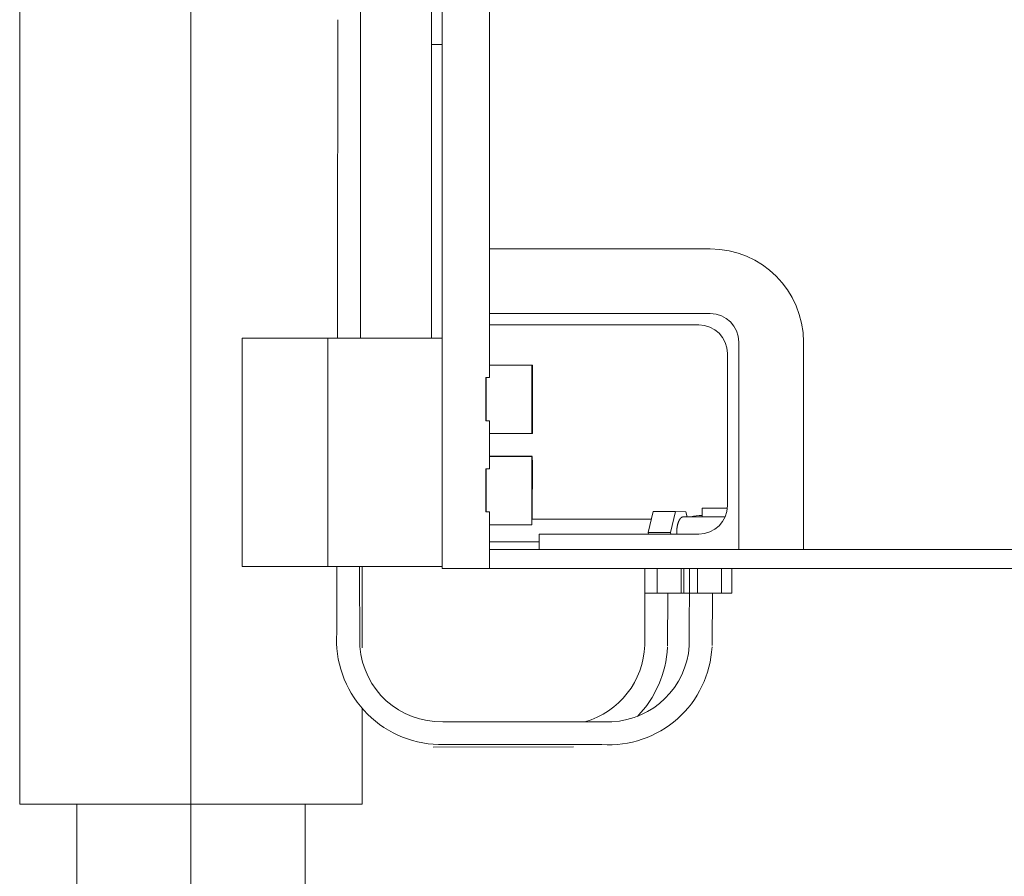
# Model space of a CAD drawing. Extents: x 0 to 59450, y 0 to 42050.
# Tile 20 of 256: x 5122 to 5640, y 11847 to 12297. Entities that reach past the tile are written whole.
import ezdxf

# ---------------------------------------------------------------- set-up
doc = ezdxf.new("R2010")
doc.units = 0
doc.header["$LTSCALE"] = 20
doc.header["$MEASUREMENT"] = 0
doc.layers.get('0').update_dxf_attribs({"linetype": 'CONTINUOUS'})

msp = doc.modelspace()

# ---------------------------------------------------------------- linework, layer by layer
at = {"color": 3, "linetype": 'Continuous', "lineweight": 13}
for p, q in [((5212.164, 12814.96), (5212.164, 10921.355)), ((5212.164, 11103.873), (5212.164, 12814.959)), ((5122.164, 11884.559), (5122.164, 12645.559)), ((5344.164, 12008.559), (5344.164, 12474.559)), ((5369.164, 12108.917), (5369.164, 12426.201)), ((5338.634, 12129.559), (5338.634, 12397.559)), ((5301.357, 12303.759), (5301.352, 12297.059)), ((5289.347, 12290.359), (5289.352, 12297.06)), ((5301.352, 12297.059), (5301.347, 12290.359)), ((5289.342, 12283.659), (5289.347, 12290.359)), ((5301.347, 12290.359), (5301.342, 12283.659)), ((5289.338, 12276.959), (5289.342, 12283.659)), ((5301.342, 12283.659), (5301.338, 12276.959)), ((5344.164, 12284.021), (5338.634, 12284.025)), ((5289.333, 12270.259), (5289.338, 12276.959)), ((5301.338, 12276.959), (5301.333, 12270.259)), ((5289.328, 12263.559), (5289.333, 12270.259)), ((5301.333, 12270.259), (5301.328, 12263.559)), ((5289.323, 12256.859), (5289.328, 12263.559)), ((5301.328, 12263.559), (5301.323, 12256.859)), ((5289.318, 12250.159), (5289.323, 12256.859)), ((5301.323, 12256.859), (5301.318, 12250.159)), ((5289.313, 12243.459), (5289.318, 12250.159)), ((5301.318, 12250.159), (5301.313, 12243.459)), ((5289.309, 12236.759), (5289.313, 12243.459)), ((5301.313, 12243.459), (5301.309, 12236.759)), ((5289.304, 12230.059), (5289.309, 12236.759)), ((5301.309, 12236.759), (5301.304, 12230.058)), ((5289.299, 12223.359), (5289.304, 12230.059)), ((5301.304, 12230.058), (5301.299, 12223.359)), ((5289.294, 12216.659), (5289.299, 12223.359)), ((5301.299, 12223.359), (5301.294, 12216.662)), ((5289.289, 12209.959), (5289.294, 12216.659)), ((5301.294, 12216.662), (5301.289, 12209.959)), ((5289.284, 12203.259), (5289.289, 12209.959)), ((5301.289, 12209.959), (5301.284, 12203.245)), ((5289.28, 12196.559), (5289.284, 12203.259)), ((5301.284, 12203.245), (5301.28, 12196.559)), ((5289.275, 12189.859), (5289.28, 12196.559)), ((5301.28, 12196.559), (5301.275, 12189.913)), ((5289.27, 12183.159), (5289.275, 12189.859)), ((5301.275, 12189.913), (5301.27, 12183.159)), ((5289.265, 12176.459), (5289.27, 12183.159)), ((5301.27, 12183.159), (5301.265, 12176.248)), ((5289.26, 12169.759), (5289.265, 12176.459)), ((5301.265, 12176.248), (5301.26, 12169.759)), ((5369.164, 12176.559), (5485.164, 12176.559)), ((5289.255, 12163.059), (5289.26, 12169.759)), ((5301.26, 12169.759), (5301.256, 12163.893)), ((5289.251, 12156.359), (5289.255, 12163.059)), ((5301.256, 12163.893), (5301.251, 12156.359)), ((5289.246, 12149.659), (5289.251, 12156.359)), ((5301.251, 12156.359), (5301.242, 12144.755)), ((5289.241, 12142.959), (5289.246, 12149.659)), ((5289.236, 12136.259), (5289.241, 12142.959)), ((5301.242, 12144.755), (5301.231, 12129.559)), ((5485.164, 12142.559), (5369.164, 12142.559)), ((5479.164, 12136.559), (5369.164, 12136.559)), ((5289.231, 12129.559), (5289.236, 12136.259)), ((5284.164, 12129.559), (5239.164, 12129.559)), ((5239.164, 12009.559), (5239.164, 12129.559)), ((5344.164, 12129.559), (5284.164, 12129.559)), ((5284.164, 12009.559), (5284.164, 12129.559)), ((5500.164, 12018.559), (5500.164, 12127.559)), ((5534.164, 12127.559), (5534.164, 12018.559)), ((5494.164, 12041.559), (5494.164, 12121.559)), ((5369.164, 12115.492), (5391.649, 12115.476)), ((5369.164, 12115.459), (5391.442, 12115.442)), ((5391.427, 12110.82), (5391.425, 12109.76)), ((5391.429, 12111.749), (5391.427, 12110.82)), ((5391.43, 12112.558), (5391.429, 12111.749)), ((5391.432, 12113.255), (5391.43, 12112.558)), ((5391.434, 12113.864), (5391.432, 12113.255)), ((5391.435, 12114.397), (5391.434, 12113.864)), ((5391.447, 12114.673), (5391.446, 12115.094)), ((5391.448, 12114.077), (5391.447, 12114.673)), ((5391.45, 12113.321), (5391.448, 12114.077)), ((5391.45, 12112.404), (5391.45, 12113.321)), ((5391.451, 12111.348), (5391.45, 12112.404)), ((5391.452, 12110.163), (5391.451, 12111.348)), ((5391.634, 12110.853), (5391.632, 12109.793)), ((5391.635, 12111.782), (5391.634, 12110.853)), ((5391.637, 12112.591), (5391.635, 12111.782)), ((5391.639, 12113.288), (5391.637, 12112.591)), ((5391.641, 12113.897), (5391.639, 12113.288)), ((5391.642, 12114.431), (5391.641, 12113.897)), ((5391.654, 12114.706), (5391.653, 12115.127)), ((5391.655, 12114.111), (5391.654, 12114.706)), ((5391.656, 12113.354), (5391.655, 12114.111)), ((5391.657, 12112.437), (5391.656, 12113.354)), ((5391.658, 12111.381), (5391.657, 12112.437)), ((5391.658, 12110.197), (5391.658, 12111.381)), ((5367.164, 12108.917), (5367.164, 12086.201)), ((5369.164, 12108.917), (5367.164, 12108.917)), ((5367.419, 12105.64), (5367.418, 12104.908)), ((5367.42, 12106.349), (5367.419, 12105.64)), ((5367.421, 12107.032), (5367.42, 12106.349)), ((5367.422, 12107.688), (5367.421, 12107.032)), ((5367.423, 12108.316), (5367.422, 12107.688)), ((5367.423, 12108.917), (5367.423, 12108.316)), ((5391.419, 12105.834), (5391.417, 12104.296)), ((5391.421, 12107.262), (5391.419, 12105.834)), ((5391.423, 12108.575), (5391.421, 12107.262)), ((5391.425, 12109.76), (5391.423, 12108.575)), ((5391.43, 12105.42), (5391.429, 12104.993)), ((5391.431, 12105.788), (5391.43, 12105.42)), ((5391.432, 12106.109), (5391.431, 12105.788)), ((5391.433, 12106.391), (5391.432, 12106.109)), ((5391.439, 12106.536), (5391.438, 12106.759)), ((5391.439, 12106.222), (5391.439, 12106.536)), ((5391.44, 12105.823), (5391.439, 12106.222)), ((5391.44, 12105.339), (5391.44, 12105.823)), ((5391.441, 12104.781), (5391.44, 12105.339)), ((5391.451, 12104.618), (5391.452, 12106.081)), ((5391.452, 12108.877), (5391.452, 12110.163)), ((5391.452, 12107.508), (5391.452, 12108.877)), ((5391.452, 12106.081), (5391.452, 12107.508)), ((5391.626, 12105.867), (5391.624, 12104.329)), ((5391.628, 12107.295), (5391.626, 12105.867)), ((5391.63, 12108.608), (5391.628, 12107.295)), ((5391.632, 12109.793), (5391.63, 12108.608)), ((5391.637, 12105.453), (5391.636, 12105.026)), ((5391.638, 12105.821), (5391.637, 12105.453)), ((5391.639, 12106.142), (5391.638, 12105.821)), ((5391.639, 12106.424), (5391.639, 12106.142)), ((5391.646, 12106.569), (5391.645, 12106.792)), ((5391.646, 12106.255), (5391.646, 12106.569)), ((5391.647, 12105.856), (5391.646, 12106.255)), ((5391.647, 12105.372), (5391.647, 12105.856)), ((5391.648, 12104.814), (5391.647, 12105.372)), ((5391.659, 12108.911), (5391.658, 12110.197)), ((5391.658, 12104.652), (5391.659, 12106.114)), ((5391.659, 12107.541), (5391.659, 12108.911)), ((5391.659, 12106.114), (5391.659, 12107.541)), ((5367.413, 12100.112), (5367.412, 12099.267)), ((5367.414, 12100.947), (5367.413, 12100.112)), ((5367.415, 12101.772), (5367.414, 12100.947)), ((5367.416, 12103.377), (5367.415, 12102.583)), ((5367.415, 12102.583), (5367.415, 12101.772)), ((5367.417, 12104.153), (5367.416, 12103.377)), ((5367.418, 12104.908), (5367.417, 12104.153)), ((5391.414, 12100.967), (5391.412, 12099.217)), ((5391.415, 12102.669), (5391.414, 12100.967)), ((5391.417, 12104.296), (5391.415, 12102.669)), ((5391.422, 12100.201), (5391.421, 12099.303)), ((5391.423, 12101.06), (5391.422, 12100.201)), ((5391.424, 12101.871), (5391.423, 12101.06)), ((5391.425, 12102.625), (5391.424, 12101.871)), ((5391.426, 12103.318), (5391.425, 12102.625)), ((5391.427, 12103.944), (5391.426, 12103.318)), ((5391.428, 12104.503), (5391.427, 12103.944)), ((5391.429, 12104.993), (5391.428, 12104.503)), ((5391.44, 12099.673), (5391.441, 12100.45)), ((5391.441, 12104.156), (5391.441, 12104.781)), ((5391.441, 12103.478), (5391.441, 12104.156)), ((5391.441, 12102.755), (5391.441, 12103.478)), ((5391.441, 12102.002), (5391.441, 12102.755)), ((5391.441, 12101.23), (5391.441, 12102.002)), ((5391.441, 12100.45), (5391.441, 12101.23)), ((5391.449, 12100.221), (5391.45, 12101.668)), ((5391.449, 12098.814), (5391.449, 12100.221)), ((5391.45, 12101.668), (5391.451, 12103.141)), ((5391.451, 12103.141), (5391.451, 12104.618)), ((5391.621, 12101.001), (5391.619, 12099.25)), ((5391.622, 12102.702), (5391.621, 12101.001)), ((5391.624, 12104.329), (5391.622, 12102.702)), ((5391.629, 12100.234), (5391.628, 12099.336)), ((5391.63, 12101.093), (5391.629, 12100.234)), ((5391.631, 12101.904), (5391.63, 12101.093)), ((5391.632, 12102.658), (5391.631, 12101.904)), ((5391.633, 12103.351), (5391.632, 12102.658)), ((5391.634, 12103.977), (5391.633, 12103.351)), ((5391.635, 12104.536), (5391.634, 12103.977)), ((5391.636, 12105.026), (5391.635, 12104.536)), ((5391.647, 12099.706), (5391.648, 12100.483)), ((5391.648, 12104.189), (5391.648, 12104.814)), ((5391.648, 12103.511), (5391.648, 12104.189)), ((5391.648, 12102.788), (5391.648, 12103.511)), ((5391.648, 12102.035), (5391.648, 12102.788)), ((5391.648, 12101.263), (5391.648, 12102.035)), ((5391.648, 12100.483), (5391.648, 12101.263)), ((5391.656, 12100.254), (5391.657, 12101.702)), ((5391.656, 12098.848), (5391.656, 12100.254)), ((5391.657, 12101.702), (5391.658, 12103.174)), ((5391.658, 12103.174), (5391.658, 12104.652)), ((5367.41, 12095.86), (5367.409, 12095.015)), ((5367.409, 12095.015), (5367.409, 12094.177)), ((5367.411, 12097.564), (5367.41, 12096.71)), ((5367.41, 12096.71), (5367.41, 12095.86)), ((5367.412, 12098.417), (5367.411, 12097.564)), ((5367.412, 12099.267), (5367.412, 12098.417)), ((5391.41, 12095.662), (5391.409, 12093.912)), ((5391.411, 12097.44), (5391.41, 12095.662)), ((5391.412, 12099.217), (5391.411, 12097.44)), ((5391.419, 12095.579), (5391.418, 12094.681)), ((5391.42, 12097.441), (5391.419, 12096.503)), ((5391.419, 12096.503), (5391.419, 12095.579)), ((5391.421, 12099.303), (5391.42, 12098.379)), ((5391.42, 12098.379), (5391.42, 12097.441)), ((5391.436, 12094.438), (5391.437, 12095.747)), ((5391.437, 12095.747), (5391.439, 12097.444)), ((5391.439, 12098.167), (5391.44, 12098.909)), ((5391.439, 12097.444), (5391.439, 12098.167)), ((5391.44, 12098.909), (5391.44, 12099.673)), ((5391.445, 12094.229), (5391.448, 12097.445)), ((5391.448, 12097.445), (5391.449, 12098.814)), ((5391.617, 12095.695), (5391.616, 12093.945)), ((5391.618, 12097.473), (5391.617, 12095.695)), ((5391.619, 12099.25), (5391.618, 12097.473)), ((5391.626, 12096.536), (5391.625, 12095.612)), ((5391.625, 12095.612), (5391.625, 12094.714)), ((5391.627, 12097.474), (5391.626, 12096.536)), ((5391.628, 12099.336), (5391.627, 12098.412)), ((5391.627, 12098.412), (5391.627, 12097.474)), ((5391.643, 12094.471), (5391.644, 12095.78)), ((5391.644, 12095.78), (5391.646, 12097.477)), ((5391.646, 12098.199), (5391.647, 12098.942)), ((5391.646, 12097.477), (5391.646, 12098.199)), ((5391.647, 12098.942), (5391.647, 12099.706)), ((5391.652, 12094.263), (5391.655, 12097.479)), ((5391.655, 12097.479), (5391.656, 12098.848)), ((5367.408, 12090.951), (5367.407, 12090.215)), ((5367.407, 12090.215), (5367.407, 12089.558)), ((5367.409, 12094.177), (5367.408, 12093.353)), ((5367.408, 12093.353), (5367.408, 12092.547)), ((5367.408, 12092.547), (5367.408, 12091.747)), ((5367.408, 12091.747), (5367.408, 12090.951)), ((5391.408, 12092.21), (5391.407, 12090.583)), ((5391.407, 12090.583), (5391.407, 12089.046)), ((5391.409, 12093.912), (5391.408, 12092.21)), ((5391.418, 12094.681), (5391.418, 12093.822)), ((5391.418, 12093.822), (5391.418, 12093.011)), ((5391.418, 12093.011), (5391.418, 12092.258)), ((5391.418, 12092.258), (5391.418, 12091.565)), ((5391.418, 12091.565), (5391.418, 12090.939)), ((5391.418, 12090.939), (5391.418, 12090.38)), ((5391.418, 12090.38), (5391.418, 12089.89)), ((5391.418, 12089.89), (5391.418, 12089.463)), ((5391.429, 12089.55), (5391.43, 12090.106)), ((5391.43, 12090.106), (5391.431, 12090.725)), ((5391.431, 12090.725), (5391.433, 12091.41)), ((5391.433, 12091.41), (5391.434, 12092.156)), ((5391.434, 12092.156), (5391.435, 12092.886)), ((5391.435, 12093.568), (5391.436, 12094.438)), ((5391.435, 12092.886), (5391.435, 12093.568)), ((5391.439, 12088.809), (5391.441, 12090.102)), ((5391.441, 12090.102), (5391.443, 12091.75)), ((5391.443, 12091.75), (5391.445, 12094.229)), ((5391.615, 12092.243), (5391.614, 12090.617)), ((5391.614, 12090.617), (5391.614, 12089.079)), ((5391.616, 12093.945), (5391.615, 12092.243)), ((5391.625, 12093.856), (5391.624, 12093.044)), ((5391.624, 12093.044), (5391.624, 12092.291)), ((5391.624, 12092.291), (5391.624, 12091.598)), ((5391.624, 12091.598), (5391.624, 12090.972)), ((5391.624, 12090.972), (5391.625, 12090.413)), ((5391.625, 12094.714), (5391.625, 12093.856)), ((5391.625, 12090.413), (5391.625, 12089.923)), ((5391.625, 12089.923), (5391.625, 12089.496)), ((5391.636, 12089.582), (5391.637, 12090.139)), ((5391.637, 12090.139), (5391.638, 12090.758)), ((5391.638, 12090.758), (5391.639, 12091.443)), ((5391.639, 12091.443), (5391.64, 12092.189)), ((5391.64, 12092.189), (5391.641, 12092.919)), ((5391.641, 12092.919), (5391.642, 12093.601)), ((5391.642, 12093.601), (5391.643, 12094.471)), ((5391.646, 12088.843), (5391.648, 12090.135)), ((5391.648, 12090.135), (5391.65, 12091.783)), ((5391.65, 12091.783), (5391.652, 12094.263)), ((5367.164, 12086.201), (5369.164, 12086.201)), ((5367.407, 12089.558), (5367.407, 12088.772)), ((5367.407, 12088.772), (5367.407, 12087.639)), ((5367.407, 12087.639), (5367.407, 12086.201)), ((5369.164, 12060.917), (5369.164, 12086.201)), ((5391.407, 12089.046), (5391.407, 12087.618)), ((5391.407, 12087.618), (5391.407, 12086.306)), ((5391.407, 12086.306), (5391.407, 12085.12)), ((5391.407, 12085.12), (5391.407, 12084.061)), ((5391.418, 12089.463), (5391.419, 12089.096)), ((5391.419, 12089.096), (5391.419, 12088.775)), ((5391.419, 12088.775), (5391.42, 12088.493)), ((5391.42, 12088.493), (5391.42, 12088.258)), ((5391.42, 12088.258), (5391.421, 12088.084)), ((5391.427, 12088.664), (5391.428, 12089.064)), ((5391.428, 12089.064), (5391.429, 12089.55)), ((5391.431, 12083.541), (5391.433, 12084.715)), ((5391.433, 12084.715), (5391.435, 12086.012)), ((5391.435, 12086.012), (5391.437, 12087.425)), ((5391.437, 12087.425), (5391.439, 12088.809)), ((5391.614, 12089.079), (5391.614, 12087.651)), ((5391.614, 12087.651), (5391.614, 12086.339)), ((5391.614, 12086.339), (5391.614, 12085.153)), ((5391.614, 12085.153), (5391.614, 12084.094)), ((5391.625, 12089.496), (5391.626, 12089.129)), ((5391.626, 12089.129), (5391.626, 12088.808)), ((5391.626, 12088.808), (5391.627, 12088.526)), ((5391.627, 12088.526), (5391.627, 12088.291)), ((5391.627, 12088.291), (5391.628, 12088.117)), ((5391.634, 12088.697), (5391.635, 12089.097)), ((5391.635, 12089.097), (5391.636, 12089.582)), ((5391.638, 12083.575), (5391.64, 12084.748)), ((5391.64, 12084.748), (5391.642, 12086.046)), ((5391.642, 12086.046), (5391.644, 12087.459)), ((5391.644, 12087.459), (5391.646, 12088.843)), ((5391.417, 12079.443), (5369.164, 12079.459)), ((5391.407, 12084.061), (5391.408, 12083.133)), ((5391.408, 12083.133), (5391.409, 12082.324)), ((5391.409, 12082.324), (5391.409, 12081.627)), ((5391.409, 12081.627), (5391.41, 12081.019)), ((5391.41, 12081.019), (5391.411, 12080.486)), ((5391.411, 12080.486), (5391.412, 12080.041)), ((5391.412, 12080.041), (5391.414, 12079.71)), ((5391.623, 12079.476), (5391.418, 12079.476)), ((5391.424, 12080.809), (5391.427, 12081.567)), ((5391.427, 12081.567), (5391.429, 12082.487)), ((5391.429, 12082.487), (5391.431, 12083.541)), ((5391.614, 12084.094), (5391.615, 12083.166)), ((5391.615, 12083.166), (5391.615, 12082.357)), ((5391.615, 12082.357), (5391.616, 12081.661)), ((5391.616, 12081.661), (5391.617, 12081.052)), ((5391.617, 12081.052), (5391.618, 12080.519)), ((5391.618, 12080.519), (5391.619, 12080.074)), ((5391.619, 12080.074), (5391.62, 12079.744)), ((5391.631, 12080.842), (5391.634, 12081.6)), ((5391.634, 12081.6), (5391.636, 12082.521)), ((5391.636, 12082.521), (5391.638, 12083.575)), ((5369.164, 12067.492), (5391.615, 12067.476)), ((5369.164, 12067.459), (5391.408, 12067.443)), ((5391.396, 12064.558), (5391.394, 12063.749)), ((5391.397, 12065.255), (5391.396, 12064.558)), ((5391.399, 12065.864), (5391.397, 12065.255)), ((5391.401, 12066.397), (5391.399, 12065.864)), ((5391.413, 12066.673), (5391.411, 12067.094)), ((5391.414, 12066.078), (5391.413, 12066.673)), ((5391.415, 12065.321), (5391.414, 12066.078)), ((5391.416, 12064.404), (5391.415, 12065.321)), ((5391.417, 12063.348), (5391.416, 12064.404)), ((5391.601, 12063.981), (5391.6, 12063.161)), ((5391.603, 12064.702), (5391.601, 12063.981)), ((5391.604, 12065.331), (5391.603, 12064.702)), ((5391.606, 12065.888), (5391.604, 12065.331)), ((5391.608, 12066.382), (5391.606, 12065.888)), ((5391.614, 12067.465), (5391.613, 12067.357)), ((5391.62, 12066.577), (5391.619, 12067.011)), ((5391.621, 12066.004), (5391.62, 12066.577)), ((5391.622, 12065.289), (5391.621, 12066.004)), ((5391.623, 12064.446), (5391.622, 12065.289)), ((5391.624, 12063.48), (5391.623, 12064.446)), ((5367.164, 12060.917), (5367.164, 12038.201)), ((5369.164, 12060.917), (5367.164, 12060.917)), ((5367.386, 12059.032), (5367.385, 12058.349)), ((5367.387, 12059.688), (5367.386, 12059.032)), ((5367.388, 12060.316), (5367.387, 12059.688)), ((5367.389, 12060.917), (5367.388, 12060.316)), ((5391.386, 12059.262), (5391.384, 12057.834)), ((5391.388, 12060.575), (5391.386, 12059.262)), ((5391.39, 12061.76), (5391.388, 12060.575)), ((5391.392, 12062.82), (5391.39, 12061.76)), ((5391.394, 12063.749), (5391.392, 12062.82)), ((5391.404, 12058.536), (5391.404, 12058.759)), ((5391.417, 12062.164), (5391.417, 12063.348)), ((5391.418, 12060.878), (5391.417, 12062.164)), ((5391.418, 12059.508), (5391.418, 12060.878)), ((5391.418, 12058.081), (5391.418, 12059.508)), ((5391.593, 12058.804), (5391.591, 12057.46)), ((5391.594, 12060.05), (5391.593, 12058.804)), ((5391.596, 12061.195), (5391.594, 12060.05)), ((5391.598, 12062.231), (5391.596, 12061.195)), ((5391.6, 12063.161), (5391.598, 12062.231)), ((5391.611, 12058.569), (5391.61, 12058.792)), ((5391.624, 12062.41), (5391.624, 12063.48)), ((5391.625, 12061.247), (5391.624, 12062.41)), ((5391.624, 12057.391), (5391.625, 12058.72)), ((5391.625, 12060.012), (5391.625, 12061.247)), ((5391.625, 12058.72), (5391.625, 12060.012)), ((5367.38, 12053.772), (5367.379, 12052.948)), ((5367.381, 12054.583), (5367.38, 12053.772)), ((5367.382, 12055.377), (5367.381, 12054.583)), ((5367.383, 12056.908), (5367.382, 12056.153)), ((5367.382, 12056.153), (5367.382, 12055.377)), ((5367.384, 12057.641), (5367.383, 12056.908)), ((5367.385, 12058.349), (5367.384, 12057.641)), ((5391.381, 12054.669), (5391.379, 12052.967)), ((5391.383, 12056.296), (5391.381, 12054.669)), ((5391.384, 12057.834), (5391.383, 12056.296)), ((5391.389, 12053.871), (5391.388, 12053.06)), ((5391.39, 12054.625), (5391.389, 12053.871)), ((5391.391, 12055.318), (5391.39, 12054.625)), ((5391.392, 12055.944), (5391.391, 12055.318)), ((5391.393, 12056.503), (5391.392, 12055.944)), ((5391.394, 12056.993), (5391.393, 12056.503)), ((5391.395, 12057.42), (5391.394, 12056.993)), ((5391.396, 12057.788), (5391.395, 12057.42)), ((5391.397, 12058.109), (5391.396, 12057.788)), ((5391.398, 12058.391), (5391.397, 12058.109)), ((5391.405, 12058.222), (5391.404, 12058.536)), ((5391.406, 12057.823), (5391.405, 12058.222)), ((5391.406, 12057.339), (5391.406, 12057.823)), ((5391.407, 12056.782), (5391.406, 12057.339)), ((5391.407, 12056.157), (5391.407, 12056.782)), ((5391.407, 12055.478), (5391.407, 12056.157)), ((5391.407, 12054.755), (5391.407, 12055.478)), ((5391.407, 12054.002), (5391.407, 12054.755)), ((5391.407, 12053.23), (5391.407, 12054.002)), ((5391.416, 12053.669), (5391.417, 12055.141)), ((5391.416, 12052.221), (5391.416, 12053.669)), ((5391.417, 12056.618), (5391.418, 12058.081)), ((5391.417, 12055.141), (5391.417, 12056.618)), ((5391.588, 12054.525), (5391.586, 12052.962)), ((5391.589, 12056.031), (5391.588, 12054.525)), ((5391.591, 12057.46), (5391.589, 12056.031)), ((5391.596, 12053.904), (5391.595, 12053.093)), ((5391.597, 12054.658), (5391.596, 12053.904)), ((5391.598, 12055.351), (5391.597, 12054.658)), ((5391.599, 12055.977), (5391.598, 12055.351)), ((5391.6, 12056.536), (5391.599, 12055.977)), ((5391.601, 12057.026), (5391.6, 12056.536)), ((5391.602, 12057.453), (5391.601, 12057.026)), ((5391.603, 12057.821), (5391.602, 12057.453)), ((5391.604, 12058.142), (5391.603, 12057.821)), ((5391.605, 12058.424), (5391.604, 12058.142)), ((5391.612, 12058.255), (5391.611, 12058.569)), ((5391.613, 12057.856), (5391.612, 12058.255)), ((5391.613, 12057.372), (5391.613, 12057.856)), ((5391.614, 12056.814), (5391.613, 12057.372)), ((5391.614, 12056.19), (5391.614, 12056.814)), ((5391.614, 12055.511), (5391.614, 12056.19)), ((5391.614, 12054.788), (5391.614, 12055.511)), ((5391.614, 12054.035), (5391.614, 12054.788)), ((5391.614, 12053.263), (5391.614, 12054.035)), ((5391.623, 12053.34), (5391.624, 12054.685)), ((5391.624, 12056.041), (5391.624, 12057.391)), ((5391.624, 12054.685), (5391.624, 12056.041)), ((5367.376, 12048.711), (5367.375, 12047.86)), ((5367.377, 12050.417), (5367.376, 12049.564)), ((5367.376, 12049.564), (5367.376, 12048.711)), ((5367.378, 12051.267), (5367.377, 12050.417)), ((5367.379, 12052.948), (5367.378, 12052.112)), ((5367.378, 12052.112), (5367.378, 12051.267)), ((5391.376, 12049.44), (5391.375, 12047.662)), ((5391.378, 12051.217), (5391.376, 12049.44)), ((5391.379, 12052.967), (5391.378, 12051.217)), ((5391.385, 12049.441), (5391.384, 12048.503)), ((5391.384, 12048.503), (5391.384, 12047.579)), ((5391.386, 12050.379), (5391.385, 12049.441)), ((5391.387, 12051.303), (5391.386, 12050.379)), ((5391.388, 12053.06), (5391.387, 12052.201)), ((5391.387, 12052.201), (5391.387, 12051.303)), ((5391.404, 12047.747), (5391.405, 12049.445)), ((5391.405, 12049.445), (5391.406, 12050.167)), ((5391.406, 12051.673), (5391.407, 12052.45)), ((5391.406, 12050.909), (5391.406, 12051.673)), ((5391.406, 12050.167), (5391.406, 12050.909)), ((5391.407, 12052.45), (5391.407, 12053.23)), ((5391.411, 12046.23), (5391.414, 12049.446)), ((5391.414, 12049.446), (5391.415, 12050.815)), ((5391.415, 12050.815), (5391.416, 12052.221)), ((5391.583, 12049.727), (5391.582, 12048.094)), ((5391.585, 12051.356), (5391.583, 12049.727)), ((5391.586, 12052.962), (5391.585, 12051.356)), ((5391.592, 12049.474), (5391.591, 12048.536)), ((5391.591, 12048.536), (5391.591, 12047.612)), ((5391.593, 12050.412), (5391.592, 12049.474)), ((5391.594, 12052.234), (5391.593, 12051.336)), ((5391.593, 12051.336), (5391.593, 12050.412)), ((5391.595, 12053.093), (5391.594, 12052.234)), ((5391.611, 12047.78), (5391.612, 12049.477)), ((5391.612, 12049.477), (5391.613, 12050.2)), ((5391.613, 12051.706), (5391.614, 12052.483)), ((5391.613, 12050.942), (5391.613, 12051.706)), ((5391.613, 12050.2), (5391.613, 12050.942)), ((5391.614, 12052.483), (5391.614, 12053.263)), ((5391.62, 12048.333), (5391.621, 12049.478)), ((5391.621, 12049.478), (5391.622, 12050.731)), ((5391.622, 12052.017), (5391.623, 12053.34)), ((5391.622, 12050.731), (5391.622, 12052.017)), ((5367.374, 12044.548), (5367.373, 12043.748)), ((5367.373, 12043.748), (5367.373, 12042.952)), ((5367.375, 12047.015), (5367.374, 12046.178)), ((5367.374, 12046.178), (5367.374, 12045.354)), ((5367.374, 12045.354), (5367.374, 12044.548)), ((5367.375, 12047.86), (5367.375, 12047.015)), ((5391.374, 12045.912), (5391.373, 12044.21)), ((5391.373, 12044.21), (5391.373, 12042.583)), ((5391.375, 12047.662), (5391.374, 12045.912)), ((5391.384, 12046.681), (5391.383, 12045.822)), ((5391.383, 12045.822), (5391.383, 12045.011)), ((5391.383, 12045.011), (5391.383, 12044.258)), ((5391.383, 12044.258), (5391.383, 12043.565)), ((5391.383, 12043.565), (5391.383, 12042.939)), ((5391.384, 12047.579), (5391.384, 12046.681)), ((5391.397, 12042.725), (5391.398, 12043.41)), ((5391.398, 12043.41), (5391.399, 12044.156)), ((5391.399, 12044.156), (5391.401, 12044.886)), ((5391.401, 12045.569), (5391.402, 12046.438)), ((5391.401, 12044.886), (5391.401, 12045.569)), ((5391.402, 12046.438), (5391.404, 12047.747)), ((5391.407, 12042.102), (5391.409, 12043.75)), ((5391.409, 12043.75), (5391.411, 12046.23)), ((5391.58, 12043.376), (5391.579, 12041.897)), ((5391.581, 12046.48), (5391.58, 12044.908)), ((5391.58, 12044.908), (5391.58, 12043.376)), ((5391.582, 12048.094), (5391.581, 12046.48)), ((5391.591, 12047.612), (5391.59, 12046.714)), ((5391.59, 12046.714), (5391.59, 12045.856)), ((5391.59, 12045.856), (5391.59, 12045.044)), ((5391.59, 12045.044), (5391.59, 12044.291)), ((5391.59, 12044.291), (5391.59, 12043.598)), ((5391.59, 12043.598), (5391.59, 12042.972)), ((5391.604, 12042.758), (5391.605, 12043.443)), ((5391.605, 12043.443), (5391.606, 12044.189)), ((5391.606, 12044.189), (5391.607, 12044.919)), ((5391.607, 12044.919), (5391.608, 12045.601)), ((5391.608, 12045.601), (5391.609, 12046.471)), ((5391.609, 12046.471), (5391.611, 12047.78)), ((5391.615, 12043.703), (5391.616, 12044.246)), ((5391.615, 12043.157), (5391.615, 12043.703)), ((5391.616, 12044.246), (5391.617, 12044.785)), ((5391.617, 12045.329), (5391.618, 12045.882)), ((5391.617, 12044.785), (5391.617, 12045.329)), ((5391.618, 12046.399), (5391.619, 12046.865)), ((5391.618, 12045.882), (5391.618, 12046.399)), ((5391.619, 12047.451), (5391.62, 12048.333)), ((5391.619, 12046.865), (5391.619, 12047.451)), ((5367.164, 12038.201), (5369.164, 12038.201)), ((5367.373, 12042.952), (5367.373, 12042.215)), ((5367.373, 12042.215), (5367.373, 12041.558)), ((5367.373, 12041.558), (5367.373, 12040.772)), ((5367.373, 12040.772), (5367.373, 12039.639)), ((5367.373, 12039.639), (5367.373, 12038.202)), ((5369.164, 12008.559), (5369.164, 12038.201)), ((5391.373, 12042.583), (5391.372, 12041.046)), ((5391.372, 12041.046), (5391.372, 12039.618)), ((5391.372, 12039.618), (5391.372, 12038.306)), ((5391.372, 12038.306), (5391.372, 12037.12)), ((5391.383, 12042.939), (5391.383, 12042.38)), ((5391.383, 12042.38), (5391.384, 12041.89)), ((5391.384, 12041.89), (5391.384, 12041.463)), ((5391.384, 12041.463), (5391.384, 12041.096)), ((5391.384, 12041.096), (5391.385, 12040.775)), ((5391.385, 12040.775), (5391.385, 12040.493)), ((5391.385, 12040.493), (5391.386, 12040.258)), ((5391.386, 12040.258), (5391.386, 12040.084)), ((5391.392, 12040.664), (5391.394, 12041.064)), ((5391.394, 12041.064), (5391.395, 12041.55)), ((5391.395, 12041.55), (5391.396, 12042.106)), ((5391.396, 12042.106), (5391.397, 12042.725)), ((5391.399, 12036.715), (5391.401, 12038.012)), ((5391.401, 12038.012), (5391.403, 12039.426)), ((5391.403, 12039.426), (5391.405, 12040.809)), ((5391.405, 12040.809), (5391.407, 12042.102)), ((5391.579, 12041.897), (5391.579, 12040.551)), ((5391.579, 12040.551), (5391.579, 12039.374)), ((5391.579, 12039.374), (5391.579, 12038.097)), ((5391.579, 12038.097), (5391.58, 12036.441)), ((5391.59, 12042.972), (5391.59, 12042.413)), ((5391.59, 12042.413), (5391.59, 12041.923)), ((5391.59, 12041.923), (5391.591, 12041.496)), ((5391.591, 12041.496), (5391.591, 12041.129)), ((5391.591, 12041.129), (5391.591, 12040.808)), ((5391.591, 12040.808), (5391.592, 12040.526)), ((5391.592, 12040.526), (5391.593, 12040.291)), ((5391.593, 12040.291), (5391.593, 12040.117)), ((5391.599, 12040.697), (5391.6, 12041.097)), ((5391.6, 12041.097), (5391.602, 12041.583)), ((5391.602, 12041.583), (5391.603, 12042.139)), ((5391.603, 12042.139), (5391.604, 12042.758)), ((5391.608, 12038.394), (5391.609, 12038.897)), ((5391.608, 12037.9), (5391.608, 12038.394)), ((5391.609, 12038.897), (5391.61, 12039.41)), ((5391.61, 12039.41), (5391.611, 12039.931)), ((5391.611, 12040.458), (5391.612, 12040.991)), ((5391.611, 12039.931), (5391.611, 12040.458)), ((5391.612, 12040.991), (5391.613, 12041.529)), ((5391.613, 12041.529), (5391.614, 12042.07)), ((5391.614, 12042.613), (5391.615, 12043.157)), ((5391.614, 12042.07), (5391.614, 12042.613)), ((5452.446, 12027.386), (5455.143, 12038.385)), ((5466.92, 12038.375), (5455.143, 12038.385)), ((5464.222, 12027.376), (5466.92, 12038.375)), ((5466.92, 12038.375), (5472.3, 12038.374)), ((5472.3, 12038.374), (5472.952, 12035.697)), ((5480.93, 12040.201), (5480.917, 12035.69)), ((5480.93, 12040.201), (5494.101, 12040.191)), ((5391.372, 12037.12), (5391.373, 12036.061)), ((5391.373, 12036.061), (5391.373, 12035.133)), ((5391.373, 12035.133), (5391.374, 12034.324)), ((5391.374, 12034.324), (5391.375, 12033.627)), ((5391.375, 12033.627), (5391.375, 12033.019)), ((5391.375, 12033.019), (5391.376, 12032.486)), ((5391.39, 12032.809), (5391.392, 12033.567)), ((5391.392, 12033.567), (5391.395, 12034.487)), ((5391.394, 12034.459), (5392.964, 12034.458)), ((5391.395, 12034.487), (5391.397, 12035.541)), ((5391.397, 12035.541), (5391.399, 12036.715)), ((5391.58, 12036.441), (5391.581, 12034.459)), ((5391.601, 12034.459), (5391.602, 12034.831)), ((5391.602, 12034.831), (5391.603, 12035.22)), ((5391.603, 12035.22), (5391.604, 12035.628)), ((5391.604, 12036.053), (5391.605, 12036.494)), ((5391.604, 12035.628), (5391.604, 12036.053)), ((5391.605, 12036.494), (5391.606, 12036.949)), ((5391.606, 12036.949), (5391.607, 12037.419)), ((5391.607, 12037.419), (5391.608, 12037.9)), ((5392.964, 12034.458), (5394.533, 12034.457)), ((5394.533, 12034.457), (5396.103, 12034.456)), ((5396.103, 12034.456), (5397.672, 12034.454)), ((5397.672, 12034.454), (5399.241, 12034.453)), ((5399.241, 12034.453), (5400.811, 12034.452)), ((5400.811, 12034.452), (5402.38, 12034.451)), ((5402.38, 12034.451), (5403.949, 12034.45)), ((5403.949, 12034.45), (5405.519, 12034.449)), ((5405.519, 12034.449), (5407.088, 12034.447)), ((5407.088, 12034.447), (5408.657, 12034.446)), ((5408.657, 12034.446), (5410.227, 12034.445)), ((5410.227, 12034.445), (5411.796, 12034.444)), ((5411.796, 12034.444), (5413.366, 12034.443)), ((5413.366, 12034.443), (5414.935, 12034.442)), ((5414.935, 12034.442), (5416.504, 12034.44)), ((5416.504, 12034.44), (5418.074, 12034.439)), ((5418.074, 12034.439), (5419.643, 12034.438)), ((5419.643, 12034.438), (5421.212, 12034.437)), ((5421.212, 12034.437), (5422.782, 12034.436)), ((5422.782, 12034.436), (5424.351, 12034.435)), ((5424.351, 12034.435), (5425.92, 12034.434)), ((5425.92, 12034.434), (5427.49, 12034.432)), ((5427.49, 12034.432), (5429.059, 12034.431)), ((5429.059, 12034.431), (5430.629, 12034.43)), ((5430.629, 12034.43), (5432.198, 12034.429)), ((5432.198, 12034.429), (5433.767, 12034.428)), ((5433.767, 12034.428), (5435.337, 12034.427)), ((5435.337, 12034.427), (5436.909, 12034.425)), ((5436.909, 12034.425), (5438.475, 12034.424)), ((5438.475, 12034.424), (5440.032, 12034.423)), ((5440.032, 12034.423), (5441.614, 12034.422)), ((5441.614, 12034.422), (5443.233, 12034.421)), ((5443.233, 12034.421), (5444.753, 12034.42)), ((5444.753, 12034.42), (5446.127, 12034.419)), ((5446.127, 12034.419), (5447.892, 12034.417)), ((5447.892, 12034.417), (5450.61, 12034.415)), ((5450.61, 12034.415), (5454.169, 12034.413)), ((5471.058, 12035.698), (5484.102, 12035.688)), ((5484.103, 12035.693), (5492.879, 12035.686)), ((5391.382, 12031.443), (5369.164, 12031.459)), ((5391.376, 12032.486), (5391.378, 12032.041)), ((5391.378, 12032.041), (5391.379, 12031.71)), ((5467.525, 12027.375), (5467.528, 12027.731)), ((5369.71, 12022.475), (5369.164, 12022.475)), ((5370.128, 12022.474), (5369.71, 12022.475)), ((5370.398, 12022.474), (5370.128, 12022.474)), ((5370.609, 12022.474), (5370.398, 12022.474)), ((5370.843, 12022.474), (5370.609, 12022.474)), ((5371.091, 12022.474), (5370.843, 12022.474)), ((5371.334, 12022.474), (5371.091, 12022.474)), ((5371.573, 12022.473), (5371.334, 12022.474)), ((5371.813, 12022.473), (5371.573, 12022.473)), ((5372.055, 12022.473), (5371.813, 12022.473)), ((5372.296, 12022.473), (5372.055, 12022.473)), ((5372.536, 12022.473), (5372.296, 12022.473)), ((5372.777, 12022.473), (5372.536, 12022.473)), ((5373.018, 12022.472), (5372.777, 12022.473)), ((5373.259, 12022.472), (5373.018, 12022.472)), ((5373.5, 12022.472), (5373.259, 12022.472)), ((5373.741, 12022.472), (5373.5, 12022.472)), ((5373.982, 12022.472), (5373.741, 12022.472)), ((5374.223, 12022.472), (5373.982, 12022.472)), ((5374.464, 12022.471), (5374.223, 12022.472)), ((5395.164, 12026.559), (5479.164, 12026.559)), ((5395.164, 12018.559), (5395.164, 12026.559)), ((5452.647, 12026.559), (5452.446, 12027.386)), ((5452.446, 12027.386), (5464.222, 12027.376)), ((5464.222, 12027.376), (5464.421, 12026.559)), ((5467.586, 12026.559), (5467.582, 12026.586)), ((6651.959, 12018.559), (5369.164, 12018.559)), ((5374.704, 12022.471), (5374.464, 12022.471)), ((5374.945, 12022.471), (5374.704, 12022.471)), ((5375.186, 12022.471), (5374.945, 12022.471)), ((5375.427, 12022.471), (5375.186, 12022.471)), ((5375.668, 12022.47), (5375.427, 12022.471)), ((5375.909, 12022.47), (5375.668, 12022.47)), ((5376.15, 12022.47), (5375.909, 12022.47)), ((5376.391, 12022.47), (5376.15, 12022.47)), ((5376.631, 12022.47), (5376.391, 12022.47)), ((5376.872, 12022.47), (5376.631, 12022.47)), ((5377.113, 12022.469), (5376.872, 12022.47)), ((5377.354, 12022.469), (5377.113, 12022.469)), ((5377.595, 12022.469), (5377.354, 12022.469)), ((5377.836, 12022.469), (5377.595, 12022.469)), ((5378.077, 12022.469), (5377.836, 12022.469)), ((5378.318, 12022.469), (5378.077, 12022.469)), ((5378.558, 12022.468), (5378.318, 12022.469)), ((5378.799, 12022.468), (5378.558, 12022.468)), ((5379.124, 12022.468), (5378.799, 12022.468)), ((5379.372, 12022.468), (5379.124, 12022.468)), ((5379.533, 12022.468), (5379.372, 12022.468)), ((5379.659, 12022.468), (5379.533, 12022.468)), ((5379.798, 12022.467), (5379.659, 12022.468)), ((5379.945, 12022.467), (5379.798, 12022.467)), ((5380.09, 12022.467), (5379.945, 12022.467)), ((5380.232, 12022.467), (5380.09, 12022.467)), ((5380.375, 12022.467), (5380.232, 12022.467)), ((5380.518, 12022.467), (5380.375, 12022.467)), ((5380.662, 12022.467), (5380.518, 12022.467)), ((5380.805, 12022.467), (5380.662, 12022.467)), ((5380.948, 12022.467), (5380.805, 12022.467)), ((5381.091, 12022.467), (5380.948, 12022.467)), ((5381.235, 12022.466), (5381.091, 12022.467)), ((5381.378, 12022.466), (5381.235, 12022.466)), ((5381.521, 12022.466), (5381.378, 12022.466)), ((5381.664, 12022.466), (5381.521, 12022.466)), ((5381.807, 12022.466), (5381.664, 12022.466)), ((5381.95, 12022.466), (5381.807, 12022.466)), ((5382.093, 12022.466), (5381.95, 12022.466)), ((5382.236, 12022.466), (5382.093, 12022.466)), ((5382.379, 12022.466), (5382.236, 12022.466)), ((5382.522, 12022.465), (5382.379, 12022.466)), ((5382.665, 12022.465), (5382.522, 12022.465)), ((5382.808, 12022.465), (5382.665, 12022.465)), ((5382.951, 12022.465), (5382.808, 12022.465)), ((5383.094, 12022.465), (5382.951, 12022.465)), ((5383.237, 12022.465), (5383.094, 12022.465)), ((5383.38, 12022.465), (5383.237, 12022.465)), ((5383.523, 12022.465), (5383.38, 12022.465)), ((5383.666, 12022.465), (5383.523, 12022.465)), ((5383.808, 12022.464), (5383.666, 12022.465)), ((5383.951, 12022.464), (5383.808, 12022.464)), ((5384.094, 12022.464), (5383.951, 12022.464)), ((5384.236, 12022.464), (5384.094, 12022.464)), ((5384.379, 12022.464), (5384.236, 12022.464)), ((5384.522, 12022.464), (5384.379, 12022.464)), ((5385.125, 12022.463), (5384.522, 12022.464)), ((5385.586, 12022.463), (5385.125, 12022.463)), ((5385.885, 12022.463), (5385.586, 12022.463)), ((5386.118, 12022.463), (5385.885, 12022.463)), ((5386.376, 12022.463), (5386.118, 12022.463)), ((5386.65, 12022.462), (5386.376, 12022.463)), ((5386.918, 12022.462), (5386.65, 12022.462)), ((5387.182, 12022.462), (5386.918, 12022.462)), ((5387.448, 12022.462), (5387.182, 12022.462)), ((5387.715, 12022.462), (5387.448, 12022.462)), ((5387.981, 12022.461), (5387.715, 12022.462)), ((5388.247, 12022.461), (5387.981, 12022.461)), ((5388.513, 12022.461), (5388.247, 12022.461)), ((5388.779, 12022.461), (5388.513, 12022.461)), ((5389.045, 12022.461), (5388.779, 12022.461)), ((5389.311, 12022.46), (5389.045, 12022.461)), ((5389.577, 12022.46), (5389.311, 12022.46)), ((5389.843, 12022.46), (5389.577, 12022.46)), ((5390.109, 12022.46), (5389.843, 12022.46)), ((5390.375, 12022.46), (5390.109, 12022.46)), ((5390.641, 12022.459), (5390.375, 12022.46)), ((5390.907, 12022.459), (5390.641, 12022.459)), ((5391.173, 12022.459), (5390.907, 12022.459)), ((5391.44, 12022.459), (5391.173, 12022.459)), ((5391.706, 12022.459), (5391.44, 12022.459)), ((5391.972, 12022.459), (5391.706, 12022.459)), ((5392.238, 12022.458), (5391.972, 12022.459)), ((5392.504, 12022.458), (5392.238, 12022.458)), ((5392.77, 12022.458), (5392.504, 12022.458)), ((5393.036, 12022.458), (5392.77, 12022.458)), ((5393.302, 12022.457), (5393.036, 12022.458)), ((5393.568, 12022.457), (5393.302, 12022.457)), ((5393.834, 12022.457), (5393.568, 12022.457)), ((5394.1, 12022.457), (5393.834, 12022.457)), ((5394.366, 12022.457), (5394.1, 12022.457)), ((5394.632, 12022.456), (5394.366, 12022.457)), ((5394.898, 12022.456), (5394.632, 12022.456)), ((5395.164, 12022.456), (5394.898, 12022.456)), ((5239.164, 12009.559), (5284.164, 12009.559)), ((5284.164, 12009.559), (5344.164, 12009.559)), ((5288.809, 11974.717), (5288.809, 12009.559)), ((5300.808, 12009.559), (5301.018, 11967.487)), ((5302.165, 12009.559), (5302.165, 11966.775)), ((5369.164, 12008.559), (5344.164, 12008.559)), ((5369.164, 12008.559), (6720.988, 12008.559)), ((5450.821, 12008.559), (5450.746, 11968.223)), ((5450.821, 11995.559), (5450.821, 12008.56)), ((5457.169, 12008.559), (5457.169, 11995.566)), ((5469.871, 12008.559), (5469.871, 11995.566)), ((5471.196, 12008.56), (5471.196, 11995.533)), ((5474.264, 12008.56), (5474.092, 11967.882)), ((5478.481, 12008.559), (5478.481, 11995.533)), ((5491.134, 12008.559), (5491.134, 11995.533)), ((5496.502, 12008.56), (5496.502, 11995.533)), ((5457.169, 11995.566), (5450.821, 11995.559)), ((5457.169, 11995.566), (5469.871, 11995.566)), ((5462.804, 11995.566), (5462.73, 11967.628)), ((5469.871, 11995.566), (5471.196, 11995.564)), ((5471.196, 11995.533), (5478.481, 11995.533)), ((5478.481, 11995.533), (5491.134, 11995.533)), ((5486.132, 11967.973), (5486.264, 11995.533)), ((5491.134, 11995.533), (5496.502, 11995.533)), ((5302.164, 11935.184), (5302.164, 11888.559)), ((5433.395, 11927.899), (5344.62, 11927.892)), ((5339.5, 11914.56), (5413.228, 11914.714)), ((5342.362, 11915.893), (5428.194, 11915.893)), ((5302.164, 11888.559), (5302.164, 11884.559)), ((5122.164, 11884.559), (5128.622, 11884.559)), ((5128.622, 11884.559), (5302.164, 11884.559)), ((5152.164, 11394.559), (5152.164, 11884.559)), ((5272.164, 11884.559), (5272.164, 11394.559))]:
    msp.add_line(p, q, dxfattribs=at)
for centre, radius, start, end in [((5485.164, 12127.559), 49, 0, 90), ((5485.164, 12127.559), 15, 0, 90), ((5479.164, 12121.559), 15, 0, 90), ((5163.241, 12115.542), 228.197, 359.71254, 359.82437), ((5332.836, 12115.327), 58.603, 359.52649, 359.84984), ((5389.468, 12115.294), 1.974, 356.51512, 362.48108), ((5390, 12115.45), 1.443, 357.19251, 359.62157), ((5411.384, 12115.775), 19.944, 180.9625, 181.21905), ((5540.968, 12116.097), 149.526, 180.2858, 180.38412), ((5164.004, 12115.573), 227.641, 359.71241, 359.82452), ((5333.181, 12115.359), 58.465, 359.52611, 359.85024), ((5389.678, 12115.326), 1.971, 356.53835, 362.51368), ((5390.211, 12115.485), 1.439, 357.09552, 359.53225), ((5411.531, 12115.785), 19.884, 180.89825, 181.15551), ((5540.758, 12116.186), 149.109, 180.30803, 180.40662), ((5270.312, 12106.972), 121.122, 359.72504, 359.83625), ((5360.326, 12106.891), 31.109, 359.51102, 359.83251), ((5390.671, 12106.946), 0.766, 357.19427, 359.61064), ((5390.388, 12106.863), 1.049, 356.56033, 362.48874), ((5402.018, 12107.12), 10.583, 180.96678, 181.22191), ((5470.788, 12107.295), 79.352, 180.28962, 180.38739), ((5271.124, 12107.054), 120.517, 359.70039, 359.81215), ((5360.693, 12106.906), 30.948, 359.543, 359.86615), ((5390.601, 12106.897), 1.042, 356.48911, 362.45421), ((5390.881, 12106.979), 0.762, 357.18858, 359.61504), ((5402.178, 12107.152), 10.537, 180.96583, 181.22216), ((5470.627, 12107.326), 78.984, 180.28934, 180.38758), ((5335.865, 12087.619), 55.558, 0.36794, 0.4795), ((5391.869, 12087.958), 0.447, 175.7475, 181.83751), ((5385.748, 12087.818), 5.676, 1.27063, 1.59374), ((5394.695, 12088.035), 3.271, 178.38867, 180.76757), ((5441.759, 12087.99), 50.335, 179.59026, 179.84378), ((5576.553, 12087.858), 185.128, 179.75072, 179.84791), ((5336.33, 12087.654), 55.3, 0.36763, 0.47973), ((5392.074, 12087.992), 0.445, 175.85688, 181.96888), ((5385.979, 12087.834), 5.652, 1.4482, 1.77283), ((5394.883, 12088.068), 3.252, 178.38187, 180.77426), ((5441.703, 12088.024), 50.072, 179.58958, 179.84441), ((5575.811, 12087.895), 184.179, 179.75046, 179.84815), ((5286.725, 12078.893), 104.692, 0.33525, 0.44743), ((5380.722, 12079.175), 10.698, 1.44338, 1.76827), ((5392.258, 12079.473), 0.842, 175.79262, 181.9127), ((5397.578, 12079.618), 6.16, 178.38026, 180.77358), ((5486.237, 12079.554), 94.817, 179.60094, 179.85593), ((5740.174, 12079.281), 348.753, 179.74891, 179.84667), ((5287.215, 12078.877), 104.409, 0.36308, 0.47555), ((5380.961, 12079.227), 10.665, 1.34897, 1.67475), ((5392.462, 12079.506), 0.839, 175.78198, 181.92392), ((5397.773, 12079.651), 6.149, 178.37793, 180.776), ((5486.225, 12079.566), 94.598, 179.58708, 179.84268), ((5739.546, 12079.317), 347.918, 179.7488, 179.8468), ((5166.516, 12067.529), 224.887, 359.71172, 359.8252), ((5333.654, 12067.34), 57.75, 359.50678, 359.83492), ((5389.461, 12067.292), 1.947, 356.50049, 362.55151), ((5389.987, 12067.451), 1.421, 357.08061, 359.54671), ((5411.052, 12067.77), 19.646, 180.96074, 181.22114), ((5538.718, 12068.141), 147.31, 180.30741, 180.4072), ((5115.269, 12067.708), 276.341, 359.72517, 359.81254), ((5299.048, 12067.42), 92.563, 359.61869, 359.82138), ((5378.796, 12067.341), 12.817, 359.06404, 360.07172), ((5393.044, 12067.617), 1.438, 186.07259, 186.64809), ((5445.312, 12067.907), 53.698, 180.48704, 180.64855), ((5617.332, 12068.252), 225.716, 180.24181, 180.31495), ((5361.143, 12058.869), 30.257, 359.53932, 359.86988), ((5390.381, 12058.864), 1.021, 356.42704, 362.51646), ((5390.658, 12058.946), 0.744, 357.15968, 359.64627), ((5401.686, 12059.114), 10.285, 180.96343, 181.22586), ((5468.542, 12059.339), 77.14, 180.33058, 180.43115), ((5361.502, 12058.919), 30.105, 359.50566, 359.83787), ((5390.594, 12058.896), 1.015, 356.4614, 362.58766), ((5390.868, 12058.981), 0.741, 356.97663, 359.47326), ((5401.849, 12059.146), 10.242, 180.96248, 181.22611), ((5468.402, 12059.313), 76.794, 180.28799, 180.38902), ((5273.581, 12059.01), 117.819, 359.69912, 359.81344), ((5274.361, 12058.99), 117.245, 359.72321, 359.83809), ((5337.361, 12039.63), 54.027, 0.3664, 0.48111), ((5385.873, 12039.805), 5.517, 1.44551, 1.77785), ((5391.822, 12039.958), 0.434, 175.65817, 181.9275), ((5394.572, 12040.036), 3.183, 178.35578, 180.80057), ((5440.348, 12039.997), 48.958, 179.5867, 179.84737), ((5571.442, 12039.819), 180.052, 179.73111, 179.83106), ((5337.813, 12039.665), 53.783, 0.36609, 0.48134), ((5386.103, 12039.838), 5.494, 1.44412, 1.77798), ((5392.027, 12039.992), 0.432, 175.76762, 182.05873), ((5394.761, 12040.067), 3.166, 178.30677, 180.76509), ((5440.306, 12040.031), 48.709, 179.58602, 179.848), ((5570.751, 12039.855), 179.153, 179.73085, 179.83129), ((5479.164, 12041.559), 15, 270, 360), ((5457.96, 12036.652), 11.113, 338.86406, 340.75852), ((5459.207, 12036.965), 10.064, 336.73412, 338.77029), ((5460.449, 12037.241), 9.033, 334.27944, 336.47478), ((5461.737, 12037.403), 7.945, 331.69433, 334.10215), ((5463.043, 12037.489), 6.838, 328.66212, 331.34551), ((5464.027, 12037.634), 6.074, 325.68447, 328.568), ((5464.806, 12037.863), 5.562, 322.35555, 325.33829), ((5466.105, 12037.656), 4.412, 317.93876, 321.53363), ((5467.391, 12037.277), 3.209, 312.51948, 317.25081), ((5467.626, 12037.639), 3.31, 309.85607, 314.02749), ((5465.809, 12040.521), 6.681, 308.04789, 309.86091), ((5469.185, 12037.338), 2.146, 294.9703, 301.40628), ((5470.023, 12036.975), 1.495, 280.79629, 293.94379), ((5470.162, 12038.895), 3.32, 278.09694, 285.64494), ((5480.909, 12010.399), 26.03, 89.97689, 103.63513), ((5288.225, 12030.853), 103.157, 0.36238, 0.47623), ((5380.847, 12031.18), 10.538, 1.44121, 1.77097), ((5392.211, 12031.473), 0.829, 175.74552, 181.96015), ((5397.456, 12031.619), 6.073, 178.36289, 180.791), ((5484.824, 12031.538), 93.439, 179.58549, 179.84425), ((5735.054, 12031.241), 343.668, 179.73856, 179.83777), ((5449.395, 12028.427), 18.147, 357.80294, 358.95123), ((5447.71, 12029.221), 19.86, 356.74825, 357.8198), ((5447.178, 12030.006), 20.437, 355.67774, 356.73744), ((5448.212, 12030.723), 19.46, 354.45589, 355.58548), ((5448.809, 12031.448), 18.936, 353.2594, 354.43367), ((5449.411, 12032.186), 18.426, 351.96735, 353.18511), ((5450.057, 12032.901), 17.886, 350.66343, 351.92478), ((5451.023, 12033.567), 17.042, 349.25098, 350.57763), ((5451.947, 12034.209), 16.254, 347.812, 349.20071), ((5453.064, 12034.803), 15.289, 346.22561, 347.69383), ((5454.162, 12035.357), 14.356, 344.60137, 346.15058), ((5455.406, 12035.846), 13.288, 342.81541, 344.46575), ((5456.637, 12036.281), 12.24, 340.95787, 342.71792), ((5456.059, 12027.25), 11.467, 0.31748, 0.62216), ((5463.231, 12027.244), 4.295, 0.30396, 0.92562), ((5462.751, 12027.157), 4.776, 0.95246, 1.31609), ((5452.842, 12026.79), 14.692, 1.64974, 1.74199), ((5461.777, 12027.024), 5.753, 1.62086, 1.88157), ((5462.866, 12027.006), 4.666, 1.88251, 2.22517), ((5462.13, 12026.928), 5.404, 2.16449, 2.45397), ((5461.692, 12026.858), 5.844, 2.42496, 2.68867), ((5462.052, 12026.808), 5.487, 2.82054, 3.10344), ((5462.193, 12026.77), 5.348, 3.01191, 3.30363), ((5462.113, 12026.698), 5.433, 3.43632, 3.72344), ((5462.085, 12026.649), 5.464, 3.64794, 3.93346), ((5462.131, 12026.605), 5.421, 3.85154, 4.13974), ((5462.155, 12026.54), 5.402, 4.26546, 4.55512), ((5462.162, 12026.494), 5.398, 4.47097, 4.76111), ((5462.171, 12026.448), 5.393, 4.67619, 4.9669), ((5462.19, 12026.383), 5.38, 5.08865, 5.38047), ((5462.203, 12026.337), 5.371, 5.29244, 5.58505), ((5462.218, 12026.273), 5.362, 5.7033, 5.99681), ((5462.231, 12026.208), 5.357, 6.11349, 6.40773), ((5462.248, 12026.182), 5.343, 6.10868, 6.40392), ((5462.26, 12026.117), 5.338, 6.51745, 6.81335), ((5462.273, 12026.053), 5.332, 6.92494, 7.22162), ((5462.289, 12026.008), 5.322, 7.12613, 7.4237), ((5462.317, 12025.946), 5.303, 7.53154, 7.83063), ((5462.315, 12025.899), 5.311, 7.73207, 8.03106), ((5462.29, 12025.849), 5.343, 7.93316, 8.23066), ((5343.92, 11971.101), 55.23, 176.24542, 268.38352), ((5343.485, 11970.447), 42.571, 183.98772, 271.52787), ((5407.374, 11969.657), 43.395, 285.75769, 358.10669), ((5431.803, 11970.126), 54.354, 266.19219, 357.00036), ((5431.277, 11970.758), 42.911, 272.82881, 356.15735), ((5405.678, 11970.262), 57.111, 316.08389, 356.79642)]:
    msp.add_arc(centre, radius, start, end, dxfattribs=at)

doc.saveas('drawing.dxf')
